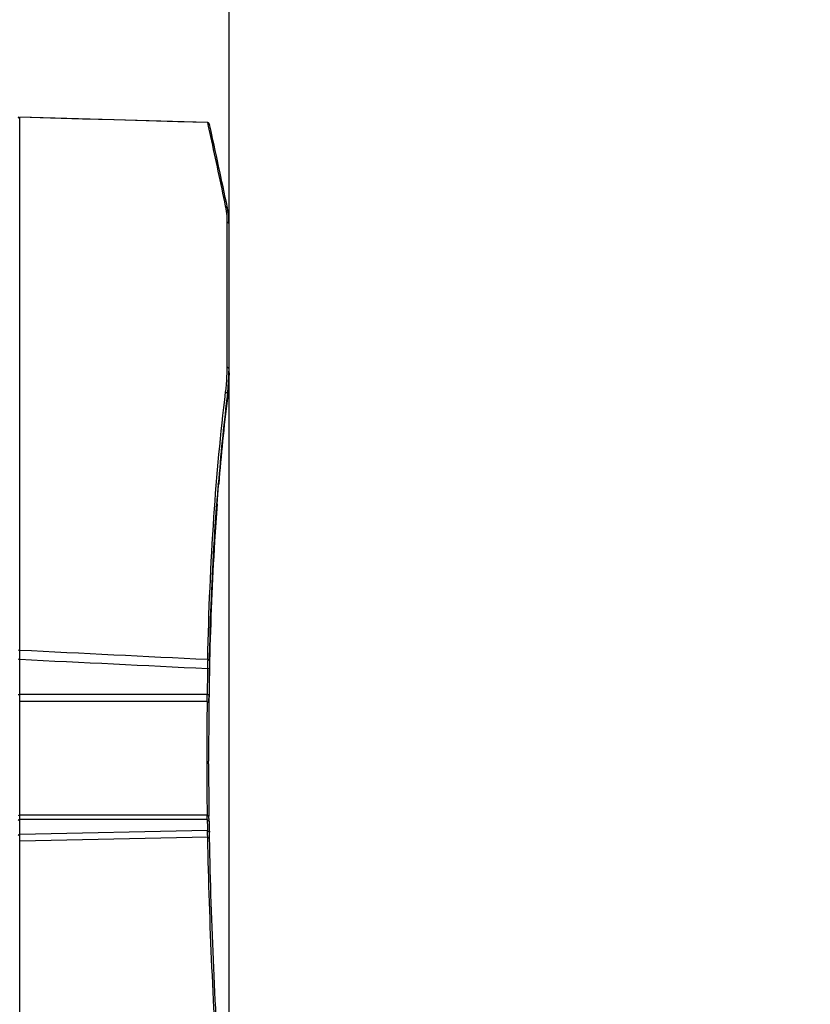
# Model space of a CAD drawing. Header units: millimetres. Extents: x 0 to 420, y 0 to 297.
# Tile 123 of 256: x 92 to 109, y 227 to 248. Entities that reach past the tile are written whole.
import ezdxf

# ---------------------------------------------------------------- set-up
doc = ezdxf.new("R2010")
doc.units = ezdxf.units.MM
doc.header["$LTSCALE"] = 23.1
doc.layers.get('0').update_dxf_attribs({"linetype": 'CONTINUOUS'})
doc.layers.add('DIM_PILOTEES', color=7, linetype='CONTINUOUS')
doc.styles.get("Standard").update_dxf_attribs({"font": 'txt', "width": 0.7})
doc.dimstyles.new('DIMSTYLE_2', dxfattribs={"dimtxt": 2.5, "dimasz": 3.5, "dimexe": 2, "dimexo": 0, "dimtad": 1, "dimdec": 0, "dimlfac": 5, "dimdsep": 46, "dimtxsty": 'Standard', "dimblk": '_FILLED', "dimblk1": '_FILLED', "dimblk2": '_FILLED', "dimcen": 0.09, "dimazin": 2, "dimtp": 0.3, "dimtm": 0.3, "dimtfac": 1, "dimtdec": 0, "dimtofl": 0, "dimtmove": 0, "dimatfit": 3, "dimldrblk": '_FILLED', "dimfxl": 0, "dimtolj": 1, "dimarcsym": 0})

# ---------------------------------------------------------------- blocks, each defined once
blk = doc.blocks.new('_FILLED')
at = {"color": 0, "linetype": 'ByBlock'}
blk.add_solid([(0, 0), (-1, 0.1429), (-1, -0.1429)], dxfattribs=at)
blk = doc.blocks.new('*D2')
at = {"layer": 'DIM_PILOTEES', "color": 2, "linetype": 'Continuous'}
for p, q in [((83.546, 221.638), (83.546, 277.385)), ((96.966, 221.857), (96.966, 277.385)), ((83.546, 275.385), (76.046, 275.385)), ((76.046, 275.385), (90.256, 275.385)), ((111.591, 275.385), (90.256, 275.385)), ((96.966, 275.385), (111.591, 275.385))]:
    blk.add_line(p, q, dxfattribs=at)
at = {"layer": 'DIM_PILOTEES', "color": 2, "linetype": 'Continuous', "xscale": 3.5, "yscale": 3.5, "zscale": 3.5}
blk.add_blockref('_FILLED', (83.546, 275.385), dxfattribs=at)
at = {"layer": 'DIM_PILOTEES', "color": 2, "linetype": 'Continuous', "xscale": 3.5, "yscale": 3.5, "zscale": 3.5, "rotation": 180}
blk.add_blockref('_FILLED', (96.966, 275.385), dxfattribs=at)
at = {"layer": 'DIM_PILOTEES', "color": 2, "linetype": 'Continuous', "insert": (104.448, 278.51), "char_height": 2.5, "width": 10.71429, "attachment_point": 1, "line_spacing_factor": 0.9}
blk.add_mtext('{\\ftxt;\\W0.0001;\\H0.0001;\\~}{\\ftxt;\\W1.5714285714;\\H2.5; }{\\ftxt;\\W0.0001;\\H0.0001;\\~}{\\ftxt;\\W0.0001;\\H0.0001;\\~}{\\ftxt;\\W1.2857142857;\\H2.5; }{\\ftxt;\\W0.0001;\\H0.0001;\\~}', dxfattribs=at)

msp = doc.modelspace()

# ---------------------------------------------------------------- linework, layer by layer
at = {"color": 7, "linetype": 'Continuous'}
for p, q in [((92.4611, 245.7439), (92.4299, 245.7744)), ((92.4299, 245.7733), (92.4611, 245.7429)), ((92.4611, 191.7185), (92.4611, 245.7683)), ((96.5076, 245.6535), (92.4611, 245.7671)), ((96.5072, 245.6544), (96.5071, 245.6545)), ((96.5076, 245.6535), (96.5072, 245.6544)), ((96.546, 245.6145), (96.5072, 245.6544)), ((96.5245, 245.5772), (96.5076, 245.6535)), ((96.5076, 245.6535), (96.5463, 245.6136)), ((96.5734, 245.3555), (96.5245, 245.5772)), ((96.5463, 245.6136), (96.546, 245.6145)), ((96.9273, 240.3995), (96.9273, 243.5178)), ((96.9273, 243.5178), (96.9661, 243.4811)), ((96.9661, 240.3674), (96.9661, 243.4811)), ((96.9273, 240.3995), (96.9661, 240.3674)), ((96.9649, 240.2699), (96.9651, 240.278)), ((96.965, 240.2699), (96.9651, 240.278)), ((96.9322, 239.825), (96.9322, 239.7276)), ((96.7348, 237.8751), (96.7353, 237.8815)), ((96.7353, 237.8815), (96.7355, 237.8842)), ((96.7353, 237.8734), (96.736, 237.8825)), ((96.7422, 237.8728), (96.7433, 237.8791)), ((96.7433, 237.8791), (96.7436, 237.8818)), ((96.7019, 237.4486), (96.7042, 237.4794)), ((96.7025, 237.4466), (96.7048, 237.4774)), ((96.7092, 237.4461), (96.7094, 237.449)), ((96.7094, 237.449), (96.7102, 237.4631)), ((96.7102, 237.4631), (96.7109, 237.4769)), ((92.4299, 234.3184), (92.4611, 234.3009)), ((92.4299, 234.1184), (92.4611, 234.1211)), ((96.5076, 234.1115), (96.5463, 234.0881)), ((96.5033, 233.9144), (96.5433, 233.9173)), ((92.4299, 233.353), (92.4611, 233.3557)), ((96.4964, 233.3532), (92.4611, 233.3532)), ((96.4964, 233.3532), (96.5364, 233.3562)), ((96.5344, 233.1916), (96.5364, 233.3562)), ((96.4944, 233.2079), (92.4611, 233.2079)), ((96.4944, 233.2079), (96.5344, 233.1916)), ((96.5342, 233.1757), (96.5344, 233.1916)), ((96.5261, 231.8666), (96.526, 231.9234)), ((92.4299, 230.7618), (92.4611, 230.7435)), ((92.4299, 230.6694), (92.4611, 230.6418)), ((96.4944, 230.7604), (92.4611, 230.7604)), ((96.4964, 230.6673), (92.4611, 230.6673)), ((96.4944, 230.7604), (96.5344, 230.7369)), ((96.4964, 230.6673), (96.5364, 230.6315)), ((96.5033, 230.4292), (92.4611, 230.3455)), ((96.5033, 230.4292), (96.5433, 230.3936)), ((92.4299, 230.3447), (92.4611, 230.3171)), ((96.5076, 230.2854), (92.4611, 230.2)), ((96.5076, 230.2854), (96.5463, 230.269))]:
    msp.add_line(p, q, dxfattribs=at)
for points in [[(94.4963, 245.7111), (93.8097, 245.7304), (93.1211, 245.7498), (92.4611, 245.7683)], [(96.5071, 245.6545), (95.8634, 245.6726), (94.4963, 245.7111)]]:
    msp.add_lwpolyline(points, dxfattribs=at)
for centre, radius, start, end in [((-35.5756, 216.2473), 135.3462, 11.754596, 12.531244), ((-35.7614, 216.286), 135.4899, 11.741302, 12.389168), ((95.3849, 243.5438), 1.5409, 9.67333, 11.73683), ((92.7001, 240.3676), 4.266, 358.79764, 359.99809), ((92.4709, 240.3768), 4.4953, 352.94842, 358.63736), ((144.6096, 234.0165), 48.03, 173.16761, 175.38111), ((142.1842, 234.1702), 45.592, 172.99847, 175.33034), ((137.2752, 234.842), 40.6496, 172.95874, 173.09307), ((151.3588, 233.4517), 54.8028, 175.37042, 175.78536), ((128.1149, 233.328), 31.6171, 178.58002, 178.93723), ((118.8138, 233.6098), 22.2727, 178.76957, 179.20896), ((120.4674, 233.5242), 23.9254, 178.67925, 179.21826), ((274.0021, 231.4396), 177.5161, 179.201206, 179.382351), ((274.017, 231.4431), 177.491, 179.201282, 179.38241), ((274.0157, 231.3088), 177.4897, 179.179443, 179.357131), ((30.8355, 234.1587), 65.6658, 359.170379, 359.297175), ((182.8953, 231.9841), 86.4096, 179.188525, 180.811475), ((194.1389, 231.9129), 97.6129, 179.258719, 179.99383), ((44.7571, 233.8821), 51.7834, 359.21855, 359.35622), ((176.1684, 231.8906), 79.6423, 180.017231, 180.829993), ((128.4678, 231.4798), 31.9818, 181.45568, 181.88238), ((128.4827, 231.4435), 31.9567, 181.45601, 181.8828)]:
    msp.add_arc(centre, radius, start, end, dxfattribs=at)
for points, knots in [([(96.8936, 243.8573), (96.8973, 243.8533), (96.9046, 243.8454), (96.916, 243.8338), (96.9227, 243.8239), (96.9303, 243.8192), (96.9322, 243.8201)], [0, 0, 0, 0, 0.2970263, 0.5986649, 0.8823377, 1, 1, 1, 1]), ([(96.9273, 243.5178), (96.9273, 243.5421), (96.9255, 243.6375), (96.9159, 243.7328), (96.9039, 243.8027)], [0, 0, 0, 0, 0.2557062, 1, 1, 1, 1]), ([(96.9661, 243.4811), (96.9661, 243.5102), (96.9634, 243.6239), (96.9495, 243.7373), (96.9322, 243.8201)], [0, 0, 0, 0, 0.2566669, 1, 1, 1, 1]), ([(96.8936, 239.8591), (96.8992, 239.9045), (96.9187, 240.084), (96.9273, 240.2647), (96.9273, 240.3995)], [0, 0, 0, 0, 0.2534233, 1, 1, 1, 1]), ([(96.9661, 240.2699), (96.9661, 240.2253), (96.9632, 240.0441), (96.9489, 239.8632), (96.9322, 239.7276)], [0, 0, 0, 0, 0.2462908, 1, 1, 1, 1]), ([(96.5076, 234.1115), (96.5303, 235.1348), (96.6105, 237.0545), (96.7838, 238.9686), (96.8936, 239.8591)], [0, 0, 0, 0, 0.5328829, 1, 1, 1, 1]), ([(96.8936, 239.8591), (96.8973, 239.8568), (96.9039, 239.853), (96.9123, 239.8463), (96.9221, 239.8442), (96.9292, 239.8359), (96.9313, 239.8288), (96.9322, 239.825)], [0, 0, 0, 0, 0.2422141, 0.4249071, 0.5926399, 0.780636, 1, 1, 1, 1]), ([(96.7109, 237.4769), (96.7156, 237.5609), (96.7225, 237.6746), (96.734, 237.8065), (96.7391, 237.8545), (96.7422, 237.8728)], [0, 0, 0, 0, 0.6355019, 0.8601105, 1, 1, 1, 1]), ([(96.5463, 234.0881), (96.5528, 234.3815), (96.5842, 235.5025), (96.6415, 236.6228), (96.7019, 237.4486)], [0, 0, 0, 0, 0.2616905, 1, 1, 1, 1]), ([(96.7092, 237.4461), (96.6892, 237.1792), (96.6134, 236.0569), (96.5685, 234.9326), (96.5484, 234.0757)], [0, 0, 0, 0, 0.2379767, 1, 1, 1, 1]), ([(96.4964, 230.6673), (96.4962, 230.6732), (96.4954, 230.7043), (96.4948, 230.7353), (96.4944, 230.7604)], [0, 0, 0, 0, 0.1913435, 1, 1, 1, 1]), ([(96.5364, 230.6315), (96.5362, 230.6382), (96.5354, 230.6734), (96.5348, 230.7085), (96.5344, 230.7369)], [0, 0, 0, 0, 0.1913209, 1, 1, 1, 1]), ([(96.5076, 230.2854), (96.5072, 230.3004), (96.506, 230.3483), (96.5048, 230.3963), (96.5033, 230.4292)], [0, 0, 0, 0, 0.3119672, 1, 1, 1, 1]), ([(96.5463, 230.269), (96.546, 230.2819), (96.5452, 230.3235), (96.5442, 230.365), (96.5433, 230.3936)], [0, 0, 0, 0, 0.3119958, 1, 1, 1, 1]), ([(96.8936, 222.7415), (96.8433, 223.3919), (96.6632, 225.9035), (96.5453, 228.42), (96.5076, 230.2854)], [0, 0, 0, 0, 0.2590269, 1, 1, 1, 1]), ([(96.9322, 222.7385), (96.8819, 223.3876), (96.7019, 225.8948), (96.584, 228.4068), (96.5463, 230.269)], [0, 0, 0, 0, 0.2590321, 1, 1, 1, 1])]:
    msp.add_open_spline(points, degree=3, knots=knots, dxfattribs=at)
for points in [[(92.4611, 234.3105), (93.8099, 234.2444), (95.1587, 234.178), (96.5076, 234.1115)], [(92.4611, 234.1119), (93.8085, 234.0463), (95.1559, 233.9804), (96.5033, 233.9144)]]:
    msp.add_open_spline(points, degree=3, dxfattribs=at)

# ---------------------------------------------------------------- dimensions: what is measured, and where the dimension line sits
at = {"layer": 'DIM_PILOTEES', "color": 2, "linetype": 'Continuous'}
dim = msp.add_linear_dim(base=(96.9661, 275.3853), p1=(83.5461, 221.6385), p2=(96.9661, 221.857), text='{\\ftxt;\\W0.0001;\\H0.0001;\\~}{\\ftxt;\\W1.5714285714;\\H2.5; }{\\ftxt;\\W0.0001;\\H0.0001;\\~}{\\ftxt;\\W0.0001;\\H0.0001;\\~}{\\ftxt;\\W1.2857142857;\\H2.5; }{\\ftxt;\\W0.0001;\\H0.0001;\\~}', dimstyle='DIMSTYLE_2', dxfattribs=at)
dim.commit()
dim.dimension.update_dxf_attribs({"geometry": '*D2', "text_midpoint": (108.3764, 275.3853), "dimtype": 160})

doc.saveas('drawing.dxf')
